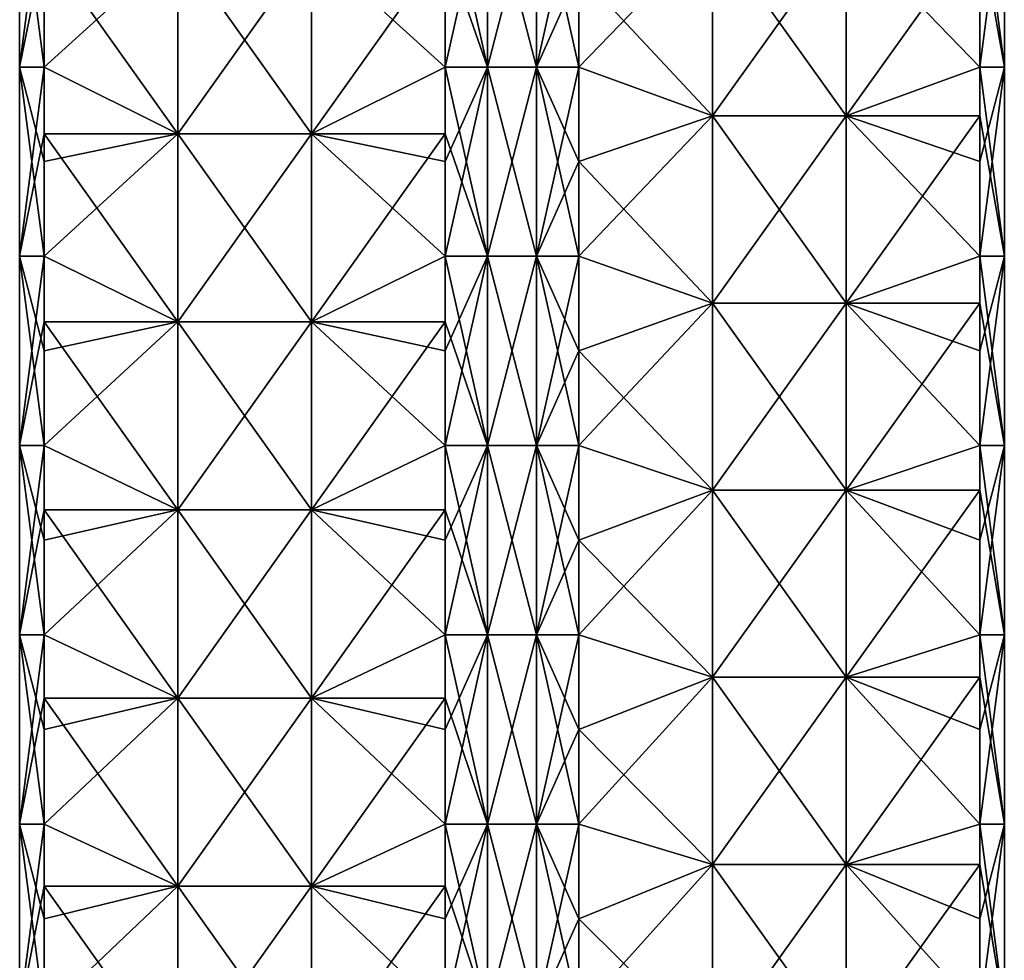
# Model space of a CAD drawing. Extents: x -90 to 138, y -1492 to 8.
# Tile 15 of 21: x -52 to 52, y -465 to -366. Entities that reach past the tile are written whole.
import ezdxf

# ---------------------------------------------------------------- set-up
doc = ezdxf.new("R2010")
doc.units = 0
doc.header["$LTSCALE"] = 65.185185
for name, color, linetype in [('20', 7, 'CONTINUOUS'), ('21', 7, 'CONTINUOUS'), ('22', 7, 'CONTINUOUS'), ('23', 7, 'CONTINUOUS'), ('24', 7, 'CONTINUOUS'), ('25', 7, 'CONTINUOUS'), ('26', 7, 'CONTINUOUS'), ('27', 7, 'CONTINUOUS')]:
    doc.layers.add(name, color=color, linetype=linetype)

msp = doc.modelspace()

# ---------------------------------------------------------------- linework, layer by layer
at = {"layer": '20', "linetype": 'CONTINUOUS'}
for points in [[(-7.07, -360.89, -49.5), (-2.59, -350.88, -52.09), (-7.07, -370.9, -49.5), (-7.07, -360.89, -49.5)], [(-7.07, -370.9, -49.5), (-2.59, -350.88, -52.09), (-2.59, -370.9, -52.09), (-7.07, -370.9, -49.5)], [(-2.59, -350.88, -52.09), (2.59, -350.88, -52.09), (-2.59, -370.9, -52.09), (-2.59, -350.88, -52.09)], [(-2.59, -370.9, -52.09), (2.59, -350.88, -52.09), (2.59, -370.9, -52.09), (-2.59, -370.9, -52.09)], [(2.59, -350.88, -52.09), (7.07, -350.88, -49.5), (2.59, -370.9, -52.09), (2.59, -350.88, -52.09)], [(7.07, -350.88, -49.5), (7.07, -360.89, -49.5), (2.59, -370.9, -52.09), (7.07, -350.88, -49.5)], [(2.59, -370.9, -52.09), (7.07, -360.89, -49.5), (7.07, -370.9, -49.5), (2.59, -370.9, -52.09)], [(-7.07, -370.9, -49.5), (-2.59, -370.9, -52.09), (-7.07, -380.91, -49.5), (-7.07, -370.9, -49.5)], [(-7.07, -380.91, -49.5), (-2.59, -370.9, -52.09), (-7.07, -390.92, -49.5), (-7.07, -380.91, -49.5)], [(-7.07, -390.92, -49.5), (-2.59, -370.9, -52.09), (-2.59, -390.92, -52.09), (-7.07, -390.92, -49.5)], [(-2.59, -370.9, -52.09), (2.59, -370.9, -52.09), (-2.59, -390.92, -52.09), (-2.59, -370.9, -52.09)], [(-2.59, -390.92, -52.09), (2.59, -370.9, -52.09), (2.59, -390.92, -52.09), (-2.59, -390.92, -52.09)], [(2.59, -370.9, -52.09), (7.07, -370.9, -49.5), (2.59, -390.92, -52.09), (2.59, -370.9, -52.09)], [(7.07, -370.9, -49.5), (7.07, -380.91, -49.5), (2.59, -390.92, -52.09), (7.07, -370.9, -49.5)], [(2.59, -390.92, -52.09), (7.07, -380.91, -49.5), (7.07, -390.92, -49.5), (2.59, -390.92, -52.09)], [(-7.07, -390.92, -49.5), (-2.59, -390.92, -52.09), (-7.07, -400.93, -49.5), (-7.07, -390.92, -49.5)], [(-7.07, -400.93, -49.5), (-2.59, -390.92, -52.09), (-7.07, -410.94, -49.5), (-7.07, -400.93, -49.5)], [(-7.07, -410.94, -49.5), (-2.59, -390.92, -52.09), (-2.59, -410.94, -52.09), (-7.07, -410.94, -49.5)], [(-2.59, -390.92, -52.09), (2.59, -390.92, -52.09), (-2.59, -410.94, -52.09), (-2.59, -390.92, -52.09)], [(-2.59, -410.94, -52.09), (2.59, -390.92, -52.09), (2.59, -410.94, -52.09), (-2.59, -410.94, -52.09)], [(2.59, -390.92, -52.09), (7.07, -390.92, -49.5), (2.59, -410.94, -52.09), (2.59, -390.92, -52.09)], [(7.07, -390.92, -49.5), (7.07, -400.93, -49.5), (2.59, -410.94, -52.09), (7.07, -390.92, -49.5)], [(2.59, -410.94, -52.09), (7.07, -400.93, -49.5), (7.07, -410.94, -49.5), (2.59, -410.94, -52.09)], [(-7.07, -410.94, -49.5), (-2.59, -410.94, -52.09), (-7.07, -420.95, -49.5), (-7.07, -410.94, -49.5)], [(-7.07, -420.95, -49.5), (-2.59, -410.94, -52.09), (-7.07, -430.96, -49.5), (-7.07, -420.95, -49.5)], [(-7.07, -430.96, -49.5), (-2.59, -410.94, -52.09), (-2.59, -430.96, -52.09), (-7.07, -430.96, -49.5)], [(-2.59, -410.94, -52.09), (2.59, -410.94, -52.09), (-2.59, -430.96, -52.09), (-2.59, -410.94, -52.09)], [(-2.59, -430.96, -52.09), (2.59, -410.94, -52.09), (2.59, -430.96, -52.09), (-2.59, -430.96, -52.09)], [(2.59, -410.94, -52.09), (7.07, -410.94, -49.5), (2.59, -430.96, -52.09), (2.59, -410.94, -52.09)], [(7.07, -410.94, -49.5), (7.07, -420.95, -49.5), (2.59, -430.96, -52.09), (7.07, -410.94, -49.5)], [(2.59, -430.96, -52.09), (7.07, -420.95, -49.5), (7.07, -430.96, -49.5), (2.59, -430.96, -52.09)], [(-7.07, -430.96, -49.5), (-2.59, -430.96, -52.09), (-7.07, -440.97, -49.5), (-7.07, -430.96, -49.5)], [(-7.07, -440.97, -49.5), (-2.59, -430.96, -52.09), (-7.07, -450.98, -49.5), (-7.07, -440.97, -49.5)], [(-7.07, -450.98, -49.5), (-2.59, -430.96, -52.09), (-2.59, -450.98, -52.09), (-7.07, -450.98, -49.5)], [(-2.59, -430.96, -52.09), (2.59, -430.96, -52.09), (-2.59, -450.98, -52.09), (-2.59, -430.96, -52.09)], [(-2.59, -450.98, -52.09), (2.59, -430.96, -52.09), (2.59, -450.98, -52.09), (-2.59, -450.98, -52.09)], [(2.59, -430.96, -52.09), (7.07, -430.96, -49.5), (2.59, -450.98, -52.09), (2.59, -430.96, -52.09)], [(7.07, -430.96, -49.5), (7.07, -440.97, -49.5), (2.59, -450.98, -52.09), (7.07, -430.96, -49.5)], [(2.59, -450.98, -52.09), (7.07, -440.97, -49.5), (7.07, -450.98, -49.5), (2.59, -450.98, -52.09)], [(-7.07, -450.98, -49.5), (-2.59, -450.98, -52.09), (-7.07, -460.99, -49.5), (-7.07, -450.98, -49.5)], [(-7.07, -460.99, -49.5), (-2.59, -450.98, -52.09), (-7.07, -471, -49.5), (-7.07, -460.99, -49.5)], [(-7.07, -471, -49.5), (-2.59, -450.98, -52.09), (-2.59, -471, -52.09), (-7.07, -471, -49.5)], [(-2.59, -450.98, -52.09), (2.59, -450.98, -52.09), (-2.59, -471, -52.09), (-2.59, -450.98, -52.09)], [(-2.59, -471, -52.09), (2.59, -450.98, -52.09), (2.59, -471, -52.09), (-2.59, -471, -52.09)], [(2.59, -450.98, -52.09), (7.07, -450.98, -49.5), (2.59, -471, -52.09), (2.59, -450.98, -52.09)], [(7.07, -450.98, -49.5), (7.07, -460.99, -49.5), (2.59, -471, -52.09), (7.07, -450.98, -49.5)], [(2.59, -471, -52.09), (7.07, -460.99, -49.5), (7.07, -471, -49.5), (2.59, -471, -52.09)]]:
    msp.add_3dface(points, dxfattribs=at)
at = {"layer": '21', "linetype": 'CONTINUOUS'}
for points in [[(-35.37, -358.08, -21.2), (-35.37, -377.97, -21.2), (-49.5, -358.08, -7.07), (-35.37, -358.08, -21.2)], [(-49.5, -358.08, -7.07), (-35.37, -377.97, -21.2), (-49.5, -370.9, -7.07), (-49.5, -358.08, -7.07)], [(-21.21, -358.08, -35.36), (-21.21, -377.97, -35.36), (-35.37, -358.08, -21.2), (-21.21, -358.08, -35.36)], [(-35.37, -358.08, -21.2), (-21.21, -377.97, -35.36), (-35.37, -377.97, -21.2), (-35.37, -358.08, -21.2)], [(-7.07, -360.89, -49.5), (-7.07, -370.9, -49.5), (-21.21, -358.08, -35.36), (-7.07, -360.89, -49.5)], [(-21.21, -358.08, -35.36), (-7.07, -370.9, -49.5), (-21.21, -377.97, -35.36), (-21.21, -358.08, -35.36)], [(-49.5, -370.9, -7.07), (-35.37, -377.97, -21.2), (-49.5, -377.97, -7.07), (-49.5, -370.9, -7.07)], [(-7.07, -370.9, -49.5), (-7.07, -380.91, -49.5), (-21.21, -377.97, -35.36), (-7.07, -370.9, -49.5)], [(-35.37, -377.97, -21.2), (-35.37, -397.87, -21.2), (-49.5, -377.97, -7.07), (-35.37, -377.97, -21.2)], [(-49.5, -377.97, -7.07), (-35.37, -397.87, -21.2), (-49.5, -390.92, -7.07), (-49.5, -377.97, -7.07)], [(-21.21, -377.97, -35.36), (-21.21, -397.87, -35.36), (-35.37, -377.97, -21.2), (-21.21, -377.97, -35.36)], [(-35.37, -377.97, -21.2), (-21.21, -397.87, -35.36), (-35.37, -397.87, -21.2), (-35.37, -377.97, -21.2)], [(-7.07, -380.91, -49.5), (-7.07, -390.92, -49.5), (-21.21, -377.97, -35.36), (-7.07, -380.91, -49.5)], [(-21.21, -377.97, -35.36), (-7.07, -390.92, -49.5), (-21.21, -397.87, -35.36), (-21.21, -377.97, -35.36)], [(-49.5, -390.92, -7.07), (-35.37, -397.87, -21.2), (-49.5, -397.87, -7.07), (-49.5, -390.92, -7.07)], [(-7.07, -390.92, -49.5), (-7.07, -400.93, -49.5), (-21.21, -397.87, -35.36), (-7.07, -390.92, -49.5)], [(-35.37, -397.87, -21.2), (-35.37, -417.76, -21.2), (-49.5, -397.87, -7.07), (-35.37, -397.87, -21.2)], [(-49.5, -397.87, -7.07), (-35.37, -417.76, -21.2), (-49.5, -410.94, -7.07), (-49.5, -397.87, -7.07)], [(-21.21, -397.87, -35.36), (-21.21, -417.76, -35.36), (-35.37, -397.87, -21.2), (-21.21, -397.87, -35.36)], [(-35.37, -397.87, -21.2), (-21.21, -417.76, -35.36), (-35.37, -417.76, -21.2), (-35.37, -397.87, -21.2)], [(-7.07, -400.93, -49.5), (-7.07, -410.94, -49.5), (-21.21, -397.87, -35.36), (-7.07, -400.93, -49.5)], [(-21.21, -397.87, -35.36), (-7.07, -410.94, -49.5), (-21.21, -417.76, -35.36), (-21.21, -397.87, -35.36)], [(-49.5, -410.94, -7.07), (-35.37, -417.76, -21.2), (-49.5, -417.76, -7.07), (-49.5, -410.94, -7.07)], [(-7.07, -410.94, -49.5), (-7.07, -420.95, -49.5), (-21.21, -417.76, -35.36), (-7.07, -410.94, -49.5)], [(-35.37, -417.76, -21.2), (-35.37, -437.65, -21.2), (-49.5, -417.76, -7.07), (-35.37, -417.76, -21.2)], [(-49.5, -417.76, -7.07), (-35.37, -437.65, -21.2), (-49.5, -430.96, -7.07), (-49.5, -417.76, -7.07)], [(-21.21, -417.76, -35.36), (-21.21, -437.65, -35.36), (-35.37, -417.76, -21.2), (-21.21, -417.76, -35.36)], [(-35.37, -417.76, -21.2), (-21.21, -437.65, -35.36), (-35.37, -437.65, -21.2), (-35.37, -417.76, -21.2)], [(-7.07, -420.95, -49.5), (-7.07, -430.96, -49.5), (-21.21, -417.76, -35.36), (-7.07, -420.95, -49.5)], [(-21.21, -417.76, -35.36), (-7.07, -430.96, -49.5), (-21.21, -437.65, -35.36), (-21.21, -417.76, -35.36)], [(-49.5, -430.96, -7.07), (-35.37, -437.65, -21.2), (-49.5, -437.65, -7.07), (-49.5, -430.96, -7.07)], [(-7.07, -430.96, -49.5), (-7.07, -440.97, -49.5), (-21.21, -437.65, -35.36), (-7.07, -430.96, -49.5)], [(-35.37, -437.65, -21.2), (-35.37, -457.55, -21.2), (-49.5, -437.65, -7.07), (-35.37, -437.65, -21.2)], [(-49.5, -437.65, -7.07), (-35.37, -457.55, -21.2), (-49.5, -450.98, -7.07), (-49.5, -437.65, -7.07)], [(-21.21, -437.65, -35.36), (-21.21, -457.55, -35.36), (-35.37, -437.65, -21.2), (-21.21, -437.65, -35.36)], [(-35.37, -437.65, -21.2), (-21.21, -457.55, -35.36), (-35.37, -457.55, -21.2), (-35.37, -437.65, -21.2)], [(-7.07, -440.97, -49.5), (-7.07, -450.98, -49.5), (-21.21, -437.65, -35.36), (-7.07, -440.97, -49.5)], [(-21.21, -437.65, -35.36), (-7.07, -450.98, -49.5), (-21.21, -457.55, -35.36), (-21.21, -437.65, -35.36)], [(-49.5, -450.98, -7.07), (-35.37, -457.55, -21.2), (-49.5, -457.55, -7.07), (-49.5, -450.98, -7.07)], [(-7.07, -450.98, -49.5), (-7.07, -460.99, -49.5), (-21.21, -457.55, -35.36), (-7.07, -450.98, -49.5)], [(-35.37, -457.55, -21.2), (-35.37, -477.44, -21.2), (-49.5, -457.55, -7.07), (-35.37, -457.55, -21.2)], [(-49.5, -457.55, -7.07), (-35.37, -477.44, -21.2), (-49.5, -471, -7.07), (-49.5, -457.55, -7.07)], [(-21.21, -457.55, -35.36), (-21.21, -477.44, -35.36), (-35.37, -457.55, -21.2), (-21.21, -457.55, -35.36)], [(-35.37, -457.55, -21.2), (-21.21, -477.44, -35.36), (-35.37, -477.44, -21.2), (-35.37, -457.55, -21.2)], [(-7.07, -460.99, -49.5), (-7.07, -471, -49.5), (-21.21, -457.55, -35.36), (-7.07, -460.99, -49.5)], [(-21.21, -457.55, -35.36), (-7.07, -471, -49.5), (-21.21, -477.44, -35.36), (-21.21, -457.55, -35.36)]]:
    msp.add_3dface(points, dxfattribs=at)
at = {"layer": '22', "linetype": 'CONTINUOUS'}
for points in [[(-49.5, -350.88, -7.07), (-49.5, -358.08, -7.07), (-52.09, -370.9, -2.59), (-49.5, -350.88, -7.07)], [(-52.09, -350.88, -2.59), (-49.5, -350.88, -7.07), (-52.09, -370.9, -2.59), (-52.09, -350.88, -2.59)], [(-52.09, -350.88, 2.59), (-52.09, -350.88, -2.59), (-52.09, -370.9, 2.59), (-52.09, -350.88, 2.59)], [(-49.5, -360.89, 7.07), (-52.09, -350.88, 2.59), (-49.5, -370.9, 7.07), (-49.5, -360.89, 7.07)], [(-49.5, -370.9, 7.07), (-52.09, -350.88, 2.59), (-52.09, -370.9, 2.59), (-49.5, -370.9, 7.07)], [(-52.09, -370.9, 2.59), (-52.09, -350.88, -2.59), (-52.09, -370.9, -2.59), (-52.09, -370.9, 2.59)], [(-49.5, -358.08, -7.07), (-49.5, -370.9, -7.07), (-52.09, -370.9, -2.59), (-49.5, -358.08, -7.07)], [(-49.5, -370.9, -7.07), (-49.5, -377.97, -7.07), (-52.09, -390.92, -2.59), (-49.5, -370.9, -7.07)], [(-52.09, -370.9, -2.59), (-49.5, -370.9, -7.07), (-52.09, -390.92, -2.59), (-52.09, -370.9, -2.59)], [(-49.5, -370.9, 7.07), (-52.09, -370.9, 2.59), (-49.5, -380.91, 7.07), (-49.5, -370.9, 7.07)], [(-52.09, -370.9, 2.59), (-52.09, -370.9, -2.59), (-52.09, -390.92, 2.59), (-52.09, -370.9, 2.59)], [(-49.5, -380.91, 7.07), (-52.09, -370.9, 2.59), (-49.5, -390.92, 7.07), (-49.5, -380.91, 7.07)], [(-49.5, -390.92, 7.07), (-52.09, -370.9, 2.59), (-52.09, -390.92, 2.59), (-49.5, -390.92, 7.07)], [(-52.09, -390.92, 2.59), (-52.09, -370.9, -2.59), (-52.09, -390.92, -2.59), (-52.09, -390.92, 2.59)], [(-49.5, -377.97, -7.07), (-49.5, -390.92, -7.07), (-52.09, -390.92, -2.59), (-49.5, -377.97, -7.07)], [(-49.5, -390.92, -7.07), (-49.5, -397.87, -7.07), (-52.09, -410.94, -2.59), (-49.5, -390.92, -7.07)], [(-52.09, -390.92, -2.59), (-49.5, -390.92, -7.07), (-52.09, -410.94, -2.59), (-52.09, -390.92, -2.59)], [(-49.5, -390.92, 7.07), (-52.09, -390.92, 2.59), (-49.5, -400.93, 7.07), (-49.5, -390.92, 7.07)], [(-52.09, -390.92, 2.59), (-52.09, -390.92, -2.59), (-52.09, -410.94, 2.59), (-52.09, -390.92, 2.59)], [(-49.5, -400.93, 7.07), (-52.09, -390.92, 2.59), (-49.5, -410.94, 7.07), (-49.5, -400.93, 7.07)], [(-49.5, -410.94, 7.07), (-52.09, -390.92, 2.59), (-52.09, -410.94, 2.59), (-49.5, -410.94, 7.07)], [(-52.09, -410.94, 2.59), (-52.09, -390.92, -2.59), (-52.09, -410.94, -2.59), (-52.09, -410.94, 2.59)], [(-49.5, -397.87, -7.07), (-49.5, -410.94, -7.07), (-52.09, -410.94, -2.59), (-49.5, -397.87, -7.07)], [(-49.5, -410.94, -7.07), (-49.5, -417.76, -7.07), (-52.09, -430.96, -2.59), (-49.5, -410.94, -7.07)], [(-52.09, -410.94, -2.59), (-49.5, -410.94, -7.07), (-52.09, -430.96, -2.59), (-52.09, -410.94, -2.59)], [(-49.5, -410.94, 7.07), (-52.09, -410.94, 2.59), (-49.5, -420.95, 7.07), (-49.5, -410.94, 7.07)], [(-52.09, -410.94, 2.59), (-52.09, -410.94, -2.59), (-52.09, -430.96, 2.59), (-52.09, -410.94, 2.59)], [(-49.5, -420.95, 7.07), (-52.09, -410.94, 2.59), (-49.5, -430.96, 7.07), (-49.5, -420.95, 7.07)], [(-49.5, -430.96, 7.07), (-52.09, -410.94, 2.59), (-52.09, -430.96, 2.59), (-49.5, -430.96, 7.07)], [(-52.09, -430.96, 2.59), (-52.09, -410.94, -2.59), (-52.09, -430.96, -2.59), (-52.09, -430.96, 2.59)], [(-49.5, -417.76, -7.07), (-49.5, -430.96, -7.07), (-52.09, -430.96, -2.59), (-49.5, -417.76, -7.07)], [(-49.5, -430.96, -7.07), (-49.5, -437.65, -7.07), (-52.09, -450.98, -2.59), (-49.5, -430.96, -7.07)], [(-52.09, -430.96, -2.59), (-49.5, -430.96, -7.07), (-52.09, -450.98, -2.59), (-52.09, -430.96, -2.59)], [(-49.5, -430.96, 7.07), (-52.09, -430.96, 2.59), (-49.5, -440.97, 7.07), (-49.5, -430.96, 7.07)], [(-52.09, -430.96, 2.59), (-52.09, -430.96, -2.59), (-52.09, -450.98, 2.59), (-52.09, -430.96, 2.59)], [(-49.5, -440.97, 7.07), (-52.09, -430.96, 2.59), (-49.5, -450.98, 7.07), (-49.5, -440.97, 7.07)], [(-49.5, -450.98, 7.07), (-52.09, -430.96, 2.59), (-52.09, -450.98, 2.59), (-49.5, -450.98, 7.07)], [(-52.09, -450.98, 2.59), (-52.09, -430.96, -2.59), (-52.09, -450.98, -2.59), (-52.09, -450.98, 2.59)], [(-49.5, -437.65, -7.07), (-49.5, -450.98, -7.07), (-52.09, -450.98, -2.59), (-49.5, -437.65, -7.07)], [(-49.5, -450.98, -7.07), (-49.5, -457.55, -7.07), (-52.09, -471, -2.59), (-49.5, -450.98, -7.07)], [(-52.09, -450.98, -2.59), (-49.5, -450.98, -7.07), (-52.09, -471, -2.59), (-52.09, -450.98, -2.59)], [(-49.5, -450.98, 7.07), (-52.09, -450.98, 2.59), (-49.5, -460.99, 7.07), (-49.5, -450.98, 7.07)], [(-52.09, -450.98, 2.59), (-52.09, -450.98, -2.59), (-52.09, -471, 2.59), (-52.09, -450.98, 2.59)], [(-49.5, -460.99, 7.07), (-52.09, -450.98, 2.59), (-49.5, -471, 7.07), (-49.5, -460.99, 7.07)], [(-49.5, -471, 7.07), (-52.09, -450.98, 2.59), (-52.09, -471, 2.59), (-49.5, -471, 7.07)], [(-52.09, -471, 2.59), (-52.09, -450.98, -2.59), (-52.09, -471, -2.59), (-52.09, -471, 2.59)], [(-49.5, -457.55, -7.07), (-49.5, -471, -7.07), (-52.09, -471, -2.59), (-49.5, -457.55, -7.07)]]:
    msp.add_3dface(points, dxfattribs=at)
at = {"layer": '23', "linetype": 'CONTINUOUS'}
for points in [[(-49.5, -360.89, 7.07), (-49.5, -370.9, 7.07), (-35.36, -358.08, 21.21), (-49.5, -360.89, 7.07)], [(-35.36, -358.08, 21.21), (-49.5, -370.9, 7.07), (-35.36, -377.97, 21.21), (-35.36, -358.08, 21.21)], [(-35.36, -358.08, 21.21), (-35.36, -377.97, 21.21), (-21.2, -358.08, 35.37), (-35.36, -358.08, 21.21)], [(-21.2, -358.08, 35.37), (-35.36, -377.97, 21.21), (-21.2, -377.97, 35.37), (-21.2, -358.08, 35.37)], [(-21.2, -358.08, 35.37), (-21.2, -377.97, 35.37), (-7.07, -358.08, 49.5), (-21.2, -358.08, 35.37)], [(-7.07, -358.08, 49.5), (-21.2, -377.97, 35.37), (-7.07, -370.9, 49.5), (-7.07, -358.08, 49.5)], [(-49.5, -370.9, 7.07), (-49.5, -380.91, 7.07), (-35.36, -377.97, 21.21), (-49.5, -370.9, 7.07)], [(-7.07, -370.9, 49.5), (-21.2, -377.97, 35.37), (-7.07, -377.97, 49.5), (-7.07, -370.9, 49.5)], [(-49.5, -380.91, 7.07), (-49.5, -390.92, 7.07), (-35.36, -377.97, 21.21), (-49.5, -380.91, 7.07)], [(-35.36, -377.97, 21.21), (-49.5, -390.92, 7.07), (-35.36, -397.87, 21.21), (-35.36, -377.97, 21.21)], [(-35.36, -377.97, 21.21), (-35.36, -397.87, 21.21), (-21.2, -377.97, 35.37), (-35.36, -377.97, 21.21)], [(-21.2, -377.97, 35.37), (-35.36, -397.87, 21.21), (-21.2, -397.87, 35.37), (-21.2, -377.97, 35.37)], [(-21.2, -377.97, 35.37), (-21.2, -397.87, 35.37), (-7.07, -377.97, 49.5), (-21.2, -377.97, 35.37)], [(-7.07, -377.97, 49.5), (-21.2, -397.87, 35.37), (-7.07, -390.92, 49.5), (-7.07, -377.97, 49.5)], [(-49.5, -390.92, 7.07), (-49.5, -400.93, 7.07), (-35.36, -397.87, 21.21), (-49.5, -390.92, 7.07)], [(-7.07, -390.92, 49.5), (-21.2, -397.87, 35.37), (-7.07, -397.87, 49.5), (-7.07, -390.92, 49.5)], [(-49.5, -400.93, 7.07), (-49.5, -410.94, 7.07), (-35.36, -397.87, 21.21), (-49.5, -400.93, 7.07)], [(-35.36, -397.87, 21.21), (-49.5, -410.94, 7.07), (-35.36, -417.76, 21.21), (-35.36, -397.87, 21.21)], [(-35.36, -397.87, 21.21), (-35.36, -417.76, 21.21), (-21.2, -397.87, 35.37), (-35.36, -397.87, 21.21)], [(-21.2, -397.87, 35.37), (-35.36, -417.76, 21.21), (-21.2, -417.76, 35.37), (-21.2, -397.87, 35.37)], [(-21.2, -397.87, 35.37), (-21.2, -417.76, 35.37), (-7.07, -397.87, 49.5), (-21.2, -397.87, 35.37)], [(-7.07, -397.87, 49.5), (-21.2, -417.76, 35.37), (-7.07, -410.94, 49.5), (-7.07, -397.87, 49.5)], [(-49.5, -410.94, 7.07), (-49.5, -420.95, 7.07), (-35.36, -417.76, 21.21), (-49.5, -410.94, 7.07)], [(-7.07, -410.94, 49.5), (-21.2, -417.76, 35.37), (-7.07, -417.76, 49.5), (-7.07, -410.94, 49.5)], [(-49.5, -420.95, 7.07), (-49.5, -430.96, 7.07), (-35.36, -417.76, 21.21), (-49.5, -420.95, 7.07)], [(-35.36, -417.76, 21.21), (-49.5, -430.96, 7.07), (-35.36, -437.65, 21.21), (-35.36, -417.76, 21.21)], [(-35.36, -417.76, 21.21), (-35.36, -437.65, 21.21), (-21.2, -417.76, 35.37), (-35.36, -417.76, 21.21)], [(-21.2, -417.76, 35.37), (-35.36, -437.65, 21.21), (-21.2, -437.65, 35.37), (-21.2, -417.76, 35.37)], [(-21.2, -417.76, 35.37), (-21.2, -437.65, 35.37), (-7.07, -417.76, 49.5), (-21.2, -417.76, 35.37)], [(-7.07, -417.76, 49.5), (-21.2, -437.65, 35.37), (-7.07, -430.96, 49.5), (-7.07, -417.76, 49.5)], [(-49.5, -430.96, 7.07), (-49.5, -440.97, 7.07), (-35.36, -437.65, 21.21), (-49.5, -430.96, 7.07)], [(-7.07, -430.96, 49.5), (-21.2, -437.65, 35.37), (-7.07, -437.65, 49.5), (-7.07, -430.96, 49.5)], [(-49.5, -440.97, 7.07), (-49.5, -450.98, 7.07), (-35.36, -437.65, 21.21), (-49.5, -440.97, 7.07)], [(-35.36, -437.65, 21.21), (-49.5, -450.98, 7.07), (-35.36, -457.55, 21.21), (-35.36, -437.65, 21.21)], [(-35.36, -437.65, 21.21), (-35.36, -457.55, 21.21), (-21.2, -437.65, 35.37), (-35.36, -437.65, 21.21)], [(-21.2, -437.65, 35.37), (-35.36, -457.55, 21.21), (-21.2, -457.55, 35.37), (-21.2, -437.65, 35.37)], [(-21.2, -437.65, 35.37), (-21.2, -457.55, 35.37), (-7.07, -437.65, 49.5), (-21.2, -437.65, 35.37)], [(-7.07, -437.65, 49.5), (-21.2, -457.55, 35.37), (-7.07, -450.98, 49.5), (-7.07, -437.65, 49.5)], [(-49.5, -450.98, 7.07), (-49.5, -460.99, 7.07), (-35.36, -457.55, 21.21), (-49.5, -450.98, 7.07)], [(-7.07, -450.98, 49.5), (-21.2, -457.55, 35.37), (-7.07, -457.55, 49.5), (-7.07, -450.98, 49.5)], [(-49.5, -460.99, 7.07), (-49.5, -471, 7.07), (-35.36, -457.55, 21.21), (-49.5, -460.99, 7.07)], [(-35.36, -457.55, 21.21), (-49.5, -471, 7.07), (-35.36, -477.44, 21.21), (-35.36, -457.55, 21.21)], [(-35.36, -457.55, 21.21), (-35.36, -477.44, 21.21), (-21.2, -457.55, 35.37), (-35.36, -457.55, 21.21)], [(-21.2, -457.55, 35.37), (-35.36, -477.44, 21.21), (-21.2, -477.44, 35.37), (-21.2, -457.55, 35.37)], [(-21.2, -457.55, 35.37), (-21.2, -477.44, 35.37), (-7.07, -457.55, 49.5), (-21.2, -457.55, 35.37)], [(-7.07, -457.55, 49.5), (-21.2, -477.44, 35.37), (-7.07, -471, 49.5), (-7.07, -457.55, 49.5)]]:
    msp.add_3dface(points, dxfattribs=at)
at = {"layer": '24', "linetype": 'CONTINUOUS'}
for points in [[(-7.07, -350.88, 49.5), (-7.07, -358.08, 49.5), (-2.59, -370.9, 52.09), (-7.07, -350.88, 49.5)], [(-2.59, -350.88, 52.09), (-7.07, -350.88, 49.5), (-2.59, -370.9, 52.09), (-2.59, -350.88, 52.09)], [(2.59, -350.88, 52.09), (-2.59, -350.88, 52.09), (2.59, -370.9, 52.09), (2.59, -350.88, 52.09)], [(2.59, -370.9, 52.09), (-2.59, -350.88, 52.09), (-2.59, -370.9, 52.09), (2.59, -370.9, 52.09)], [(7.07, -360.89, 49.5), (2.59, -350.88, 52.09), (7.07, -370.9, 49.5), (7.07, -360.89, 49.5)], [(7.07, -370.9, 49.5), (2.59, -350.88, 52.09), (2.59, -370.9, 52.09), (7.07, -370.9, 49.5)], [(-7.07, -358.08, 49.5), (-7.07, -370.9, 49.5), (-2.59, -370.9, 52.09), (-7.07, -358.08, 49.5)], [(-7.07, -370.9, 49.5), (-7.07, -377.97, 49.5), (-2.59, -390.92, 52.09), (-7.07, -370.9, 49.5)], [(-2.59, -370.9, 52.09), (-7.07, -370.9, 49.5), (-2.59, -390.92, 52.09), (-2.59, -370.9, 52.09)], [(2.59, -370.9, 52.09), (-2.59, -370.9, 52.09), (2.59, -390.92, 52.09), (2.59, -370.9, 52.09)], [(2.59, -390.92, 52.09), (-2.59, -370.9, 52.09), (-2.59, -390.92, 52.09), (2.59, -390.92, 52.09)], [(7.07, -370.9, 49.5), (2.59, -370.9, 52.09), (7.07, -380.91, 49.5), (7.07, -370.9, 49.5)], [(7.07, -380.91, 49.5), (2.59, -370.9, 52.09), (7.07, -390.92, 49.5), (7.07, -380.91, 49.5)], [(7.07, -390.92, 49.5), (2.59, -370.9, 52.09), (2.59, -390.92, 52.09), (7.07, -390.92, 49.5)], [(-7.07, -377.97, 49.5), (-7.07, -390.92, 49.5), (-2.59, -390.92, 52.09), (-7.07, -377.97, 49.5)], [(-7.07, -390.92, 49.5), (-7.07, -397.87, 49.5), (-2.59, -410.94, 52.09), (-7.07, -390.92, 49.5)], [(-2.59, -390.92, 52.09), (-7.07, -390.92, 49.5), (-2.59, -410.94, 52.09), (-2.59, -390.92, 52.09)], [(2.59, -390.92, 52.09), (-2.59, -390.92, 52.09), (2.59, -410.94, 52.09), (2.59, -390.92, 52.09)], [(2.59, -410.94, 52.09), (-2.59, -390.92, 52.09), (-2.59, -410.94, 52.09), (2.59, -410.94, 52.09)], [(7.07, -390.92, 49.5), (2.59, -390.92, 52.09), (7.07, -400.93, 49.5), (7.07, -390.92, 49.5)], [(7.07, -400.93, 49.5), (2.59, -390.92, 52.09), (7.07, -410.94, 49.5), (7.07, -400.93, 49.5)], [(7.07, -410.94, 49.5), (2.59, -390.92, 52.09), (2.59, -410.94, 52.09), (7.07, -410.94, 49.5)], [(-7.07, -397.87, 49.5), (-7.07, -410.94, 49.5), (-2.59, -410.94, 52.09), (-7.07, -397.87, 49.5)], [(-7.07, -410.94, 49.5), (-7.07, -417.76, 49.5), (-2.59, -430.96, 52.09), (-7.07, -410.94, 49.5)], [(-2.59, -410.94, 52.09), (-7.07, -410.94, 49.5), (-2.59, -430.96, 52.09), (-2.59, -410.94, 52.09)], [(2.59, -410.94, 52.09), (-2.59, -410.94, 52.09), (2.59, -430.96, 52.09), (2.59, -410.94, 52.09)], [(2.59, -430.96, 52.09), (-2.59, -410.94, 52.09), (-2.59, -430.96, 52.09), (2.59, -430.96, 52.09)], [(7.07, -410.94, 49.5), (2.59, -410.94, 52.09), (7.07, -420.95, 49.5), (7.07, -410.94, 49.5)], [(7.07, -420.95, 49.5), (2.59, -410.94, 52.09), (7.07, -430.96, 49.5), (7.07, -420.95, 49.5)], [(7.07, -430.96, 49.5), (2.59, -410.94, 52.09), (2.59, -430.96, 52.09), (7.07, -430.96, 49.5)], [(-7.07, -417.76, 49.5), (-7.07, -430.96, 49.5), (-2.59, -430.96, 52.09), (-7.07, -417.76, 49.5)], [(-7.07, -430.96, 49.5), (-7.07, -437.65, 49.5), (-2.59, -450.98, 52.09), (-7.07, -430.96, 49.5)], [(-2.59, -430.96, 52.09), (-7.07, -430.96, 49.5), (-2.59, -450.98, 52.09), (-2.59, -430.96, 52.09)], [(2.59, -430.96, 52.09), (-2.59, -430.96, 52.09), (2.59, -450.98, 52.09), (2.59, -430.96, 52.09)], [(2.59, -450.98, 52.09), (-2.59, -430.96, 52.09), (-2.59, -450.98, 52.09), (2.59, -450.98, 52.09)], [(7.07, -430.96, 49.5), (2.59, -430.96, 52.09), (7.07, -440.97, 49.5), (7.07, -430.96, 49.5)], [(7.07, -440.97, 49.5), (2.59, -430.96, 52.09), (7.07, -450.98, 49.5), (7.07, -440.97, 49.5)], [(7.07, -450.98, 49.5), (2.59, -430.96, 52.09), (2.59, -450.98, 52.09), (7.07, -450.98, 49.5)], [(-7.07, -437.65, 49.5), (-7.07, -450.98, 49.5), (-2.59, -450.98, 52.09), (-7.07, -437.65, 49.5)], [(-7.07, -450.98, 49.5), (-7.07, -457.55, 49.5), (-2.59, -471, 52.09), (-7.07, -450.98, 49.5)], [(-2.59, -450.98, 52.09), (-7.07, -450.98, 49.5), (-2.59, -471, 52.09), (-2.59, -450.98, 52.09)], [(2.59, -450.98, 52.09), (-2.59, -450.98, 52.09), (2.59, -471, 52.09), (2.59, -450.98, 52.09)], [(2.59, -471, 52.09), (-2.59, -450.98, 52.09), (-2.59, -471, 52.09), (2.59, -471, 52.09)], [(7.07, -450.98, 49.5), (2.59, -450.98, 52.09), (7.07, -460.99, 49.5), (7.07, -450.98, 49.5)], [(7.07, -460.99, 49.5), (2.59, -450.98, 52.09), (7.07, -471, 49.5), (7.07, -460.99, 49.5)], [(7.07, -471, 49.5), (2.59, -450.98, 52.09), (2.59, -471, 52.09), (7.07, -471, 49.5)], [(-7.07, -457.55, 49.5), (-7.07, -471, 49.5), (-2.59, -471, 52.09), (-7.07, -457.55, 49.5)]]:
    msp.add_3dface(points, dxfattribs=at)
at = {"layer": '25', "linetype": 'CONTINUOUS'}
for points in [[(7.07, -360.89, 49.5), (7.07, -370.9, 49.5), (21.21, -356.29, 35.36), (7.07, -360.89, 49.5)], [(21.21, -356.29, 35.36), (7.07, -370.9, 49.5), (21.21, -376.08, 35.36), (21.21, -356.29, 35.36)], [(21.21, -356.29, 35.36), (21.21, -376.08, 35.36), (35.37, -356.29, 21.2), (21.21, -356.29, 35.36)], [(35.37, -356.29, 21.2), (21.21, -376.08, 35.36), (35.37, -376.08, 21.2), (35.37, -356.29, 21.2)], [(35.37, -356.29, 21.2), (35.37, -376.08, 21.2), (49.5, -356.29, 7.07), (35.37, -356.29, 21.2)], [(49.5, -356.29, 7.07), (35.37, -376.08, 21.2), (49.5, -370.9, 7.07), (49.5, -356.29, 7.07)], [(7.07, -370.9, 49.5), (7.07, -380.91, 49.5), (21.21, -376.08, 35.36), (7.07, -370.9, 49.5)], [(49.5, -370.9, 7.07), (35.37, -376.08, 21.2), (49.5, -376.08, 7.07), (49.5, -370.9, 7.07)], [(7.07, -380.91, 49.5), (7.07, -390.92, 49.5), (21.21, -376.08, 35.36), (7.07, -380.91, 49.5)], [(21.21, -376.08, 35.36), (7.07, -390.92, 49.5), (21.21, -395.87, 35.36), (21.21, -376.08, 35.36)], [(21.21, -376.08, 35.36), (21.21, -395.87, 35.36), (35.37, -376.08, 21.2), (21.21, -376.08, 35.36)], [(35.37, -376.08, 21.2), (21.21, -395.87, 35.36), (35.37, -395.87, 21.2), (35.37, -376.08, 21.2)], [(35.37, -376.08, 21.2), (35.37, -395.87, 21.2), (49.5, -376.08, 7.07), (35.37, -376.08, 21.2)], [(49.5, -376.08, 7.07), (35.37, -395.87, 21.2), (49.5, -390.92, 7.07), (49.5, -376.08, 7.07)], [(7.07, -390.92, 49.5), (7.07, -400.93, 49.5), (21.21, -395.87, 35.36), (7.07, -390.92, 49.5)], [(49.5, -390.92, 7.07), (35.37, -395.87, 21.2), (49.5, -395.87, 7.07), (49.5, -390.92, 7.07)], [(7.07, -400.93, 49.5), (7.07, -410.94, 49.5), (21.21, -395.87, 35.36), (7.07, -400.93, 49.5)], [(21.21, -395.87, 35.36), (7.07, -410.94, 49.5), (21.21, -415.67, 35.36), (21.21, -395.87, 35.36)], [(21.21, -395.87, 35.36), (21.21, -415.67, 35.36), (35.37, -395.87, 21.2), (21.21, -395.87, 35.36)], [(35.37, -395.87, 21.2), (21.21, -415.67, 35.36), (35.37, -415.67, 21.2), (35.37, -395.87, 21.2)], [(35.37, -395.87, 21.2), (35.37, -415.67, 21.2), (49.5, -395.87, 7.07), (35.37, -395.87, 21.2)], [(49.5, -395.87, 7.07), (35.37, -415.67, 21.2), (49.5, -410.94, 7.07), (49.5, -395.87, 7.07)], [(7.07, -410.94, 49.5), (7.07, -420.95, 49.5), (21.21, -415.67, 35.36), (7.07, -410.94, 49.5)], [(49.5, -410.94, 7.07), (35.37, -415.67, 21.2), (49.5, -415.67, 7.07), (49.5, -410.94, 7.07)], [(7.07, -420.95, 49.5), (7.07, -430.96, 49.5), (21.21, -415.67, 35.36), (7.07, -420.95, 49.5)], [(21.21, -415.67, 35.36), (7.07, -430.96, 49.5), (21.21, -435.46, 35.36), (21.21, -415.67, 35.36)], [(21.21, -415.67, 35.36), (21.21, -435.46, 35.36), (35.37, -415.67, 21.2), (21.21, -415.67, 35.36)], [(35.37, -415.67, 21.2), (21.21, -435.46, 35.36), (35.37, -435.46, 21.2), (35.37, -415.67, 21.2)], [(35.37, -415.67, 21.2), (35.37, -435.46, 21.2), (49.5, -415.67, 7.07), (35.37, -415.67, 21.2)], [(49.5, -415.67, 7.07), (35.37, -435.46, 21.2), (49.5, -430.96, 7.07), (49.5, -415.67, 7.07)], [(7.07, -430.96, 49.5), (7.07, -440.97, 49.5), (21.21, -435.46, 35.36), (7.07, -430.96, 49.5)], [(49.5, -430.96, 7.07), (35.37, -435.46, 21.2), (49.5, -435.46, 7.07), (49.5, -430.96, 7.07)], [(7.07, -440.97, 49.5), (7.07, -450.98, 49.5), (21.21, -435.46, 35.36), (7.07, -440.97, 49.5)], [(21.21, -435.46, 35.36), (7.07, -450.98, 49.5), (21.21, -455.25, 35.36), (21.21, -435.46, 35.36)], [(21.21, -435.46, 35.36), (21.21, -455.25, 35.36), (35.37, -435.46, 21.2), (21.21, -435.46, 35.36)], [(35.37, -435.46, 21.2), (21.21, -455.25, 35.36), (35.37, -455.25, 21.2), (35.37, -435.46, 21.2)], [(35.37, -435.46, 21.2), (35.37, -455.25, 21.2), (49.5, -435.46, 7.07), (35.37, -435.46, 21.2)], [(49.5, -435.46, 7.07), (35.37, -455.25, 21.2), (49.5, -450.98, 7.07), (49.5, -435.46, 7.07)], [(7.07, -450.98, 49.5), (7.07, -460.99, 49.5), (21.21, -455.25, 35.36), (7.07, -450.98, 49.5)], [(49.5, -450.98, 7.07), (35.37, -455.25, 21.2), (49.5, -455.25, 7.07), (49.5, -450.98, 7.07)], [(7.07, -460.99, 49.5), (7.07, -471, 49.5), (21.21, -455.25, 35.36), (7.07, -460.99, 49.5)], [(21.21, -455.25, 35.36), (7.07, -471, 49.5), (21.21, -475.05, 35.36), (21.21, -455.25, 35.36)], [(21.21, -455.25, 35.36), (21.21, -475.05, 35.36), (35.37, -455.25, 21.2), (21.21, -455.25, 35.36)], [(35.37, -455.25, 21.2), (21.21, -475.05, 35.36), (35.37, -475.05, 21.2), (35.37, -455.25, 21.2)], [(35.37, -455.25, 21.2), (35.37, -475.05, 21.2), (49.5, -455.25, 7.07), (35.37, -455.25, 21.2)], [(49.5, -455.25, 7.07), (35.37, -475.05, 21.2), (49.5, -471, 7.07), (49.5, -455.25, 7.07)]]:
    msp.add_3dface(points, dxfattribs=at)
at = {"layer": '26', "linetype": 'CONTINUOUS'}
for points in [[(49.5, -350.88, 7.07), (49.5, -356.29, 7.07), (52.09, -370.9, 2.59), (49.5, -350.88, 7.07)], [(52.09, -350.88, 2.59), (49.5, -350.88, 7.07), (52.09, -370.9, 2.59), (52.09, -350.88, 2.59)], [(49.5, -360.89, -7.07), (52.09, -350.88, -2.59), (49.5, -370.9, -7.07), (49.5, -360.89, -7.07)], [(49.5, -370.9, -7.07), (52.09, -350.88, -2.59), (52.09, -370.9, -2.59), (49.5, -370.9, -7.07)], [(52.09, -350.88, -2.59), (52.09, -350.88, 2.59), (52.09, -370.9, -2.59), (52.09, -350.88, -2.59)], [(52.09, -370.9, -2.59), (52.09, -350.88, 2.59), (52.09, -370.9, 2.59), (52.09, -370.9, -2.59)], [(49.5, -356.29, 7.07), (49.5, -370.9, 7.07), (52.09, -370.9, 2.59), (49.5, -356.29, 7.07)], [(49.5, -370.9, 7.07), (49.5, -376.08, 7.07), (52.09, -390.92, 2.59), (49.5, -370.9, 7.07)], [(52.09, -370.9, 2.59), (49.5, -370.9, 7.07), (52.09, -390.92, 2.59), (52.09, -370.9, 2.59)], [(49.5, -370.9, -7.07), (52.09, -370.9, -2.59), (49.5, -380.91, -7.07), (49.5, -370.9, -7.07)], [(49.5, -380.91, -7.07), (52.09, -370.9, -2.59), (49.5, -390.92, -7.07), (49.5, -380.91, -7.07)], [(49.5, -390.92, -7.07), (52.09, -370.9, -2.59), (52.09, -390.92, -2.59), (49.5, -390.92, -7.07)], [(52.09, -370.9, -2.59), (52.09, -370.9, 2.59), (52.09, -390.92, -2.59), (52.09, -370.9, -2.59)], [(52.09, -390.92, -2.59), (52.09, -370.9, 2.59), (52.09, -390.92, 2.59), (52.09, -390.92, -2.59)], [(49.5, -376.08, 7.07), (49.5, -390.92, 7.07), (52.09, -390.92, 2.59), (49.5, -376.08, 7.07)], [(49.5, -390.92, 7.07), (49.5, -395.87, 7.07), (52.09, -410.94, 2.59), (49.5, -390.92, 7.07)], [(52.09, -390.92, 2.59), (49.5, -390.92, 7.07), (52.09, -410.94, 2.59), (52.09, -390.92, 2.59)], [(49.5, -390.92, -7.07), (52.09, -390.92, -2.59), (49.5, -400.93, -7.07), (49.5, -390.92, -7.07)], [(49.5, -400.93, -7.07), (52.09, -390.92, -2.59), (49.5, -410.94, -7.07), (49.5, -400.93, -7.07)], [(49.5, -410.94, -7.07), (52.09, -390.92, -2.59), (52.09, -410.94, -2.59), (49.5, -410.94, -7.07)], [(52.09, -390.92, -2.59), (52.09, -390.92, 2.59), (52.09, -410.94, -2.59), (52.09, -390.92, -2.59)], [(52.09, -410.94, -2.59), (52.09, -390.92, 2.59), (52.09, -410.94, 2.59), (52.09, -410.94, -2.59)], [(49.5, -395.87, 7.07), (49.5, -410.94, 7.07), (52.09, -410.94, 2.59), (49.5, -395.87, 7.07)], [(49.5, -410.94, 7.07), (49.5, -415.67, 7.07), (52.09, -430.96, 2.59), (49.5, -410.94, 7.07)], [(52.09, -410.94, 2.59), (49.5, -410.94, 7.07), (52.09, -430.96, 2.59), (52.09, -410.94, 2.59)], [(49.5, -410.94, -7.07), (52.09, -410.94, -2.59), (49.5, -420.95, -7.07), (49.5, -410.94, -7.07)], [(49.5, -420.95, -7.07), (52.09, -410.94, -2.59), (49.5, -430.96, -7.07), (49.5, -420.95, -7.07)], [(49.5, -430.96, -7.07), (52.09, -410.94, -2.59), (52.09, -430.96, -2.59), (49.5, -430.96, -7.07)], [(52.09, -410.94, -2.59), (52.09, -410.94, 2.59), (52.09, -430.96, -2.59), (52.09, -410.94, -2.59)], [(52.09, -430.96, -2.59), (52.09, -410.94, 2.59), (52.09, -430.96, 2.59), (52.09, -430.96, -2.59)], [(49.5, -415.67, 7.07), (49.5, -430.96, 7.07), (52.09, -430.96, 2.59), (49.5, -415.67, 7.07)], [(49.5, -430.96, 7.07), (49.5, -435.46, 7.07), (52.09, -450.98, 2.59), (49.5, -430.96, 7.07)], [(52.09, -430.96, 2.59), (49.5, -430.96, 7.07), (52.09, -450.98, 2.59), (52.09, -430.96, 2.59)], [(49.5, -430.96, -7.07), (52.09, -430.96, -2.59), (49.5, -440.97, -7.07), (49.5, -430.96, -7.07)], [(49.5, -440.97, -7.07), (52.09, -430.96, -2.59), (49.5, -450.98, -7.07), (49.5, -440.97, -7.07)], [(49.5, -450.98, -7.07), (52.09, -430.96, -2.59), (52.09, -450.98, -2.59), (49.5, -450.98, -7.07)], [(52.09, -430.96, -2.59), (52.09, -430.96, 2.59), (52.09, -450.98, -2.59), (52.09, -430.96, -2.59)], [(52.09, -450.98, -2.59), (52.09, -430.96, 2.59), (52.09, -450.98, 2.59), (52.09, -450.98, -2.59)], [(49.5, -435.46, 7.07), (49.5, -450.98, 7.07), (52.09, -450.98, 2.59), (49.5, -435.46, 7.07)], [(49.5, -450.98, 7.07), (49.5, -455.25, 7.07), (52.09, -471, 2.59), (49.5, -450.98, 7.07)], [(52.09, -450.98, 2.59), (49.5, -450.98, 7.07), (52.09, -471, 2.59), (52.09, -450.98, 2.59)], [(49.5, -450.98, -7.07), (52.09, -450.98, -2.59), (49.5, -460.99, -7.07), (49.5, -450.98, -7.07)], [(49.5, -460.99, -7.07), (52.09, -450.98, -2.59), (49.5, -471, -7.07), (49.5, -460.99, -7.07)], [(49.5, -471, -7.07), (52.09, -450.98, -2.59), (52.09, -471, -2.59), (49.5, -471, -7.07)], [(52.09, -450.98, -2.59), (52.09, -450.98, 2.59), (52.09, -471, -2.59), (52.09, -450.98, -2.59)], [(52.09, -471, -2.59), (52.09, -450.98, 2.59), (52.09, -471, 2.59), (52.09, -471, -2.59)], [(49.5, -455.25, 7.07), (49.5, -471, 7.07), (52.09, -471, 2.59), (49.5, -455.25, 7.07)]]:
    msp.add_3dface(points, dxfattribs=at)
at = {"layer": '27', "linetype": 'CONTINUOUS'}
for points in [[(21.2, -376.08, -35.37), (7.07, -360.89, -49.5), (21.2, -356.29, -35.37), (21.2, -376.08, -35.37)], [(21.2, -376.08, -35.37), (21.2, -356.29, -35.37), (35.36, -376.08, -21.21), (21.2, -376.08, -35.37)], [(21.2, -356.29, -35.37), (35.36, -356.29, -21.21), (35.36, -376.08, -21.21), (21.2, -356.29, -35.37)], [(49.5, -360.89, -7.07), (49.5, -370.9, -7.07), (35.36, -356.29, -21.21), (49.5, -360.89, -7.07)], [(35.36, -356.29, -21.21), (49.5, -370.9, -7.07), (35.36, -376.08, -21.21), (35.36, -356.29, -21.21)], [(7.07, -370.9, -49.5), (7.07, -360.89, -49.5), (21.2, -376.08, -35.37), (7.07, -370.9, -49.5)], [(7.07, -380.91, -49.5), (7.07, -370.9, -49.5), (21.2, -376.08, -35.37), (7.07, -380.91, -49.5)], [(49.5, -370.9, -7.07), (49.5, -380.91, -7.07), (35.36, -376.08, -21.21), (49.5, -370.9, -7.07)], [(21.2, -395.87, -35.37), (7.07, -380.91, -49.5), (21.2, -376.08, -35.37), (21.2, -395.87, -35.37)], [(21.2, -395.87, -35.37), (21.2, -376.08, -35.37), (35.36, -395.87, -21.21), (21.2, -395.87, -35.37)], [(21.2, -376.08, -35.37), (35.36, -376.08, -21.21), (35.36, -395.87, -21.21), (21.2, -376.08, -35.37)], [(49.5, -380.91, -7.07), (49.5, -390.92, -7.07), (35.36, -376.08, -21.21), (49.5, -380.91, -7.07)], [(35.36, -376.08, -21.21), (49.5, -390.92, -7.07), (35.36, -395.87, -21.21), (35.36, -376.08, -21.21)], [(7.07, -390.92, -49.5), (7.07, -380.91, -49.5), (21.2, -395.87, -35.37), (7.07, -390.92, -49.5)], [(7.07, -400.93, -49.5), (7.07, -390.92, -49.5), (21.2, -395.87, -35.37), (7.07, -400.93, -49.5)], [(49.5, -390.92, -7.07), (49.5, -400.93, -7.07), (35.36, -395.87, -21.21), (49.5, -390.92, -7.07)], [(21.2, -415.67, -35.37), (7.07, -400.93, -49.5), (21.2, -395.87, -35.37), (21.2, -415.67, -35.37)], [(21.2, -415.67, -35.37), (21.2, -395.87, -35.37), (35.36, -415.67, -21.21), (21.2, -415.67, -35.37)], [(21.2, -395.87, -35.37), (35.36, -395.87, -21.21), (35.36, -415.67, -21.21), (21.2, -395.87, -35.37)], [(49.5, -400.93, -7.07), (49.5, -410.94, -7.07), (35.36, -395.87, -21.21), (49.5, -400.93, -7.07)], [(35.36, -395.87, -21.21), (49.5, -410.94, -7.07), (35.36, -415.67, -21.21), (35.36, -395.87, -21.21)], [(7.07, -410.94, -49.5), (7.07, -400.93, -49.5), (21.2, -415.67, -35.37), (7.07, -410.94, -49.5)], [(7.07, -420.95, -49.5), (7.07, -410.94, -49.5), (21.2, -415.67, -35.37), (7.07, -420.95, -49.5)], [(49.5, -410.94, -7.07), (49.5, -420.95, -7.07), (35.36, -415.67, -21.21), (49.5, -410.94, -7.07)], [(21.2, -435.46, -35.37), (7.07, -420.95, -49.5), (21.2, -415.67, -35.37), (21.2, -435.46, -35.37)], [(21.2, -435.46, -35.37), (21.2, -415.67, -35.37), (35.36, -435.46, -21.21), (21.2, -435.46, -35.37)], [(21.2, -415.67, -35.37), (35.36, -415.67, -21.21), (35.36, -435.46, -21.21), (21.2, -415.67, -35.37)], [(49.5, -420.95, -7.07), (49.5, -430.96, -7.07), (35.36, -415.67, -21.21), (49.5, -420.95, -7.07)], [(35.36, -415.67, -21.21), (49.5, -430.96, -7.07), (35.36, -435.46, -21.21), (35.36, -415.67, -21.21)], [(7.07, -430.96, -49.5), (7.07, -420.95, -49.5), (21.2, -435.46, -35.37), (7.07, -430.96, -49.5)], [(7.07, -440.97, -49.5), (7.07, -430.96, -49.5), (21.2, -435.46, -35.37), (7.07, -440.97, -49.5)], [(49.5, -430.96, -7.07), (49.5, -440.97, -7.07), (35.36, -435.46, -21.21), (49.5, -430.96, -7.07)], [(21.2, -455.25, -35.37), (7.07, -440.97, -49.5), (21.2, -435.46, -35.37), (21.2, -455.25, -35.37)], [(21.2, -455.25, -35.37), (21.2, -435.46, -35.37), (35.36, -455.25, -21.21), (21.2, -455.25, -35.37)], [(21.2, -435.46, -35.37), (35.36, -435.46, -21.21), (35.36, -455.25, -21.21), (21.2, -435.46, -35.37)], [(49.5, -440.97, -7.07), (49.5, -450.98, -7.07), (35.36, -435.46, -21.21), (49.5, -440.97, -7.07)], [(35.36, -435.46, -21.21), (49.5, -450.98, -7.07), (35.36, -455.25, -21.21), (35.36, -435.46, -21.21)], [(7.07, -450.98, -49.5), (7.07, -440.97, -49.5), (21.2, -455.25, -35.37), (7.07, -450.98, -49.5)], [(7.07, -460.99, -49.5), (7.07, -450.98, -49.5), (21.2, -455.25, -35.37), (7.07, -460.99, -49.5)], [(49.5, -450.98, -7.07), (49.5, -460.99, -7.07), (35.36, -455.25, -21.21), (49.5, -450.98, -7.07)], [(21.2, -475.05, -35.37), (7.07, -460.99, -49.5), (21.2, -455.25, -35.37), (21.2, -475.05, -35.37)], [(21.2, -475.05, -35.37), (21.2, -455.25, -35.37), (35.36, -475.05, -21.21), (21.2, -475.05, -35.37)], [(21.2, -455.25, -35.37), (35.36, -455.25, -21.21), (35.36, -475.05, -21.21), (21.2, -455.25, -35.37)], [(49.5, -460.99, -7.07), (49.5, -471, -7.07), (35.36, -455.25, -21.21), (49.5, -460.99, -7.07)], [(35.36, -455.25, -21.21), (49.5, -471, -7.07), (35.36, -475.05, -21.21), (35.36, -455.25, -21.21)], [(7.07, -471, -49.5), (7.07, -460.99, -49.5), (21.2, -475.05, -35.37), (7.07, -471, -49.5)]]:
    msp.add_3dface(points, dxfattribs=at)

doc.saveas('drawing.dxf')
